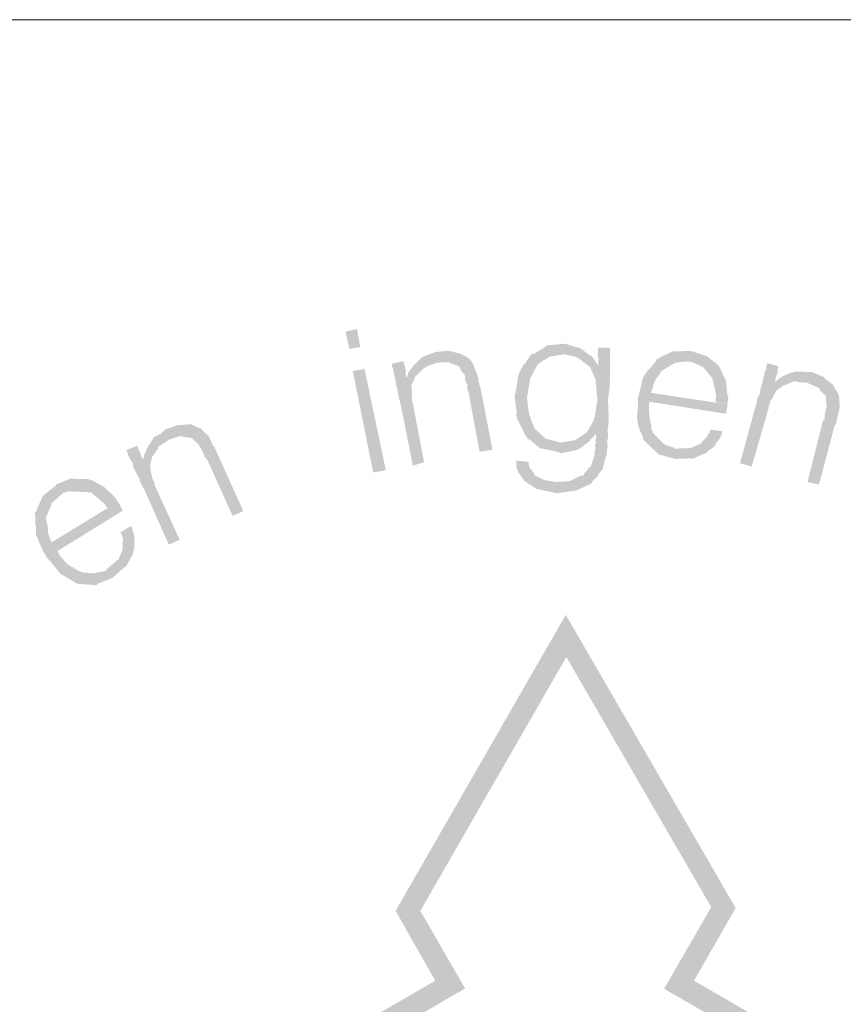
# Model space of a CAD drawing. Header units: metres. Extents: x 150886 to 151012, y 450412 to 450501.
# Tile 13 of 25: x 150970.05 to 150972.92, y 450423.03 to 450426.45. Entities that reach past the tile are written whole.
import ezdxf

# ---------------------------------------------------------------- set-up
doc = ezdxf.new("R2010")
doc.units = ezdxf.units.M
doc.header["$MEASUREMENT"] = 0
doc.layers.add('STEMPEL', color=7, linetype='Continuous', lineweight=0)

# ---------------------------------------------------------------- blocks, each defined once
blk = doc.blocks.new('241')
at = {"layer": 'STEMPEL', "linetype": 'Continuous', "lineweight": 13}
for color, points in [(7, [(-25.0973, 6.7313), (-25.0913, 6.736), (-25.0787, 6.7487), (-25.0627, 6.7553), (-25.0473, 6.7607), (-25.0193, 6.7633), (-25.01, 6.762), (-24.9893, 6.7567), (-24.9833, 6.7533)]), (7, [(-25.0973, 6.7313), (-25.0913, 6.736), (-25.0787, 6.7487), (-25.0627, 6.7553), (-25.0473, 6.7607), (-25.0193, 6.7633), (-25.01, 6.762), (-24.9893, 6.7567), (-24.9833, 6.7533)]), (7, [(-24.756, 6.526), (-24.7733, 6.5313), (-24.8033, 6.5373), (-24.804, 6.5367), (-24.816, 6.5467), (-24.8187, 6.5487), (-24.8247, 6.5533), (-24.824, 6.554), (-24.8353, 6.5613), (-24.8347, 6.562), (-24.84, 6.5693), (-24.8467, 6.5827), (-24.846, 6.582), (-24.858, 6.6053), (-24.86, 6.6153), (-24.8587, 6.618), (-24.864, 6.6573), (-24.856, 6.6993), (-24.8573, 6.6993), (-24.8533, 6.7127), (-24.8433, 6.7313), (-24.8387, 6.7353), (-24.828, 6.7513), (-24.8273, 6.7527), (-24.8253, 6.7553), (-24.818, 6.7567), (-24.7927, 6.7727), (-24.79, 6.776), (-24.7473, 6.78), (-24.7213, 6.772), (-24.712, 6.77), (-24.688, 6.752), (-24.75, 6.7553), (-24.7707, 6.752), (-24.782, 6.75), (-24.7827, 6.7507), (-24.784, 6.7493), (-24.806, 6.7353), (-24.8113, 6.7307), (-24.8213, 6.7113), (-24.8287, 6.698), (-24.828, 6.696), (-24.8353, 6.6553), (-24.8307, 6.6173), (-24.8287, 6.6133), (-24.826, 6.604), (-24.816, 6.58), (-24.8153, 6.5807), (-24.7987, 6.566), (-24.792, 6.5593), (-24.7907, 6.5593), (-24.788, 6.5587), (-24.7573, 6.5507), (-24.696, 6.5493), (-24.6967, 6.5487), (-24.7027, 6.5453), (-24.704, 6.5427), (-24.7193, 6.5333), (-24.7213, 6.5333), (-24.744, 6.528)]), (7, [(-24.756, 6.526), (-24.7733, 6.5313), (-24.8033, 6.5373), (-24.804, 6.5367), (-24.816, 6.5467), (-24.8187, 6.5487), (-24.8247, 6.5533), (-24.824, 6.554), (-24.8353, 6.5613), (-24.8347, 6.562), (-24.84, 6.5693), (-24.8467, 6.5827), (-24.846, 6.582), (-24.858, 6.6053), (-24.86, 6.6153), (-24.8587, 6.618), (-24.864, 6.6573), (-24.856, 6.6993), (-24.8573, 6.6993), (-24.8533, 6.7127), (-24.8433, 6.7313), (-24.8387, 6.7353), (-24.828, 6.7513), (-24.8273, 6.7527), (-24.8253, 6.7553), (-24.818, 6.7567), (-24.7927, 6.7727), (-24.79, 6.776), (-24.7473, 6.78), (-24.7213, 6.772), (-24.712, 6.77), (-24.688, 6.752), (-24.75, 6.7553), (-24.7707, 6.752), (-24.782, 6.75), (-24.7827, 6.7507), (-24.784, 6.7493), (-24.806, 6.7353), (-24.8113, 6.7307), (-24.8213, 6.7113), (-24.8287, 6.698), (-24.828, 6.696), (-24.8353, 6.6553), (-24.8307, 6.6173), (-24.8287, 6.6133), (-24.826, 6.604), (-24.816, 6.58), (-24.8153, 6.5807), (-24.7987, 6.566), (-24.792, 6.5593), (-24.7907, 6.5593), (-24.788, 6.5587), (-24.7573, 6.5507), (-24.696, 6.5493), (-24.6967, 6.5487), (-24.7027, 6.5453), (-24.704, 6.5427), (-24.7193, 6.5333), (-24.7213, 6.5333), (-24.744, 6.528)]), (7, [(-24.6427, 6.728), (-24.67, 6.7287), (-24.6693, 6.7467), (-24.6713, 6.7487), (-24.67, 6.7693), (-24.6693, 6.7713), (-24.642, 6.77), (-24.6427, 6.7687), (-24.6427, 6.7473), (-24.642, 6.746)]), (7, [(-24.6427, 6.728), (-24.67, 6.7287), (-24.6693, 6.7467), (-24.6713, 6.7487), (-24.67, 6.7693), (-24.6693, 6.7713), (-24.642, 6.77), (-24.6427, 6.7687), (-24.6427, 6.7473), (-24.642, 6.746)]), (7, [(-24.3913, 6.73), (-24.4553, 6.738), (-24.4687, 6.7387), (-24.4887, 6.736), (-24.5353, 6.744), (-24.5273, 6.7473), (-24.5247, 6.7493), (-24.496, 6.7627), (-24.4173, 6.7507)]), (7, [(-24.3913, 6.73), (-24.4553, 6.738), (-24.4687, 6.7387), (-24.4887, 6.736), (-24.5353, 6.744), (-24.5273, 6.7473), (-24.5247, 6.7493), (-24.496, 6.7627), (-24.4173, 6.7507)]), (7, [(-24.4173, 6.7507), (-24.4922, 6.7621), (-24.4947, 6.762), (-24.496, 6.7627), (-24.4922, 6.7621), (-24.4553, 6.7633)]), (7, [(-24.4173, 6.7507), (-24.4922, 6.7621), (-24.4947, 6.762), (-24.496, 6.7627), (-24.4922, 6.7621), (-24.4553, 6.7633)]), (7, [(-25.1, 6.4973), (-25.128, 6.6387), (-25.13, 6.6433), (-25.13, 6.6453), (-25.132, 6.6547), (-25.1333, 6.6573), (-25.134, 6.662), (-25.1367, 6.6787), (-25.14, 6.686), (-25.14, 6.6953), (-25.1407, 6.6973), (-25.1433, 6.7087), (-25.1433, 6.7113), (-25.144, 6.712), (-25.146, 6.722), (-25.148, 6.7267), (-25.148, 6.734), (-25.122, 6.7393), (-25.12, 6.7313), (-25.1187, 6.7287), (-25.116, 6.716), (-25.1167, 6.712), (-25.1153, 6.702), (-25.0913, 6.7067), (-25.094, 6.7047), (-25.098, 6.6933), (-25.1033, 6.6853), (-25.102, 6.6673), (-25.1027, 6.6633), (-25.1027, 6.6613), (-25.102, 6.6507), (-25.102, 6.6473), (-25.1, 6.6427), (-25.074, 6.5047)]), (7, [(-25.1, 6.4973), (-25.128, 6.6387), (-25.13, 6.6433), (-25.13, 6.6453), (-25.132, 6.6547), (-25.1333, 6.6573), (-25.134, 6.662), (-25.1367, 6.6787), (-25.14, 6.686), (-25.14, 6.6953), (-25.1407, 6.6973), (-25.1433, 6.7087), (-25.1433, 6.7113), (-25.144, 6.712), (-25.146, 6.722), (-25.148, 6.7267), (-25.148, 6.734), (-25.122, 6.7393), (-25.12, 6.7313), (-25.1187, 6.7287), (-25.116, 6.716), (-25.1167, 6.712), (-25.1153, 6.702), (-25.0913, 6.7067), (-25.094, 6.7047), (-25.098, 6.6933), (-25.1033, 6.6853), (-25.102, 6.6673), (-25.1027, 6.6633), (-25.1027, 6.6613), (-25.102, 6.6507), (-25.102, 6.6473), (-25.1, 6.6427), (-25.074, 6.5047)]), (7, [(-25.11, 6.7147), (-25.106, 6.7187), (-25.106, 6.7193), (-25.102, 6.724), (-25.0973, 6.7313), (-24.9833, 6.7533), (-24.9773, 6.7507), (-25.044, 6.736), (-25.068, 6.7273), (-25.0713, 6.7247), (-25.0767, 6.7213)]), (7, [(-25.11, 6.7147), (-25.106, 6.7187), (-25.106, 6.7193), (-25.102, 6.724), (-25.0973, 6.7313), (-24.9833, 6.7533), (-24.9773, 6.7507), (-25.044, 6.736), (-25.068, 6.7273), (-25.0713, 6.7247), (-25.0767, 6.7213)]), (7, [(-24.98, 6.7093), (-24.9867, 6.7153), (-24.992, 6.7253), (-24.992, 6.7267), (-24.9933, 6.728), (-25.0093, 6.734), (-25.0113, 6.734), (-25.016, 6.736), (-25.0173, 6.7373), (-25.044, 6.736), (-24.9773, 6.7507), (-24.972, 6.7467), (-24.9707, 6.746), (-24.9667, 6.7427), (-24.9607, 6.7333), (-24.962, 6.732), (-24.9607, 6.7327), (-24.956, 6.722), (-24.9533, 6.7153), (-24.9527, 6.714)]), (7, [(-24.98, 6.7093), (-24.9867, 6.7153), (-24.992, 6.7253), (-24.992, 6.7267), (-24.9933, 6.728), (-25.0093, 6.734), (-25.0113, 6.734), (-25.016, 6.736), (-25.0173, 6.7373), (-25.044, 6.736), (-24.9773, 6.7507), (-24.972, 6.7467), (-24.9707, 6.746), (-24.9667, 6.7427), (-24.9607, 6.7333), (-24.962, 6.732), (-24.9607, 6.7327), (-24.956, 6.722), (-24.9533, 6.7153), (-24.9527, 6.714)]), (7, [(-24.6473, 6.6493), (-24.672, 6.65), (-24.676, 6.6913), (-24.6747, 6.6933), (-24.68, 6.7053), (-24.6887, 6.7253), (-24.6947, 6.73), (-24.7173, 6.7473), (-24.7267, 6.7507), (-24.75, 6.7553), (-24.688, 6.752), (-24.684, 6.7507), (-24.6827, 6.7473), (-24.682, 6.7473), (-24.67, 6.7287), (-24.6427, 6.728), (-24.6427, 6.724), (-24.6427, 6.7053), (-24.6433, 6.69), (-24.6427, 6.6893)]), (7, [(-24.6473, 6.6493), (-24.672, 6.65), (-24.676, 6.6913), (-24.6747, 6.6933), (-24.68, 6.7053), (-24.6887, 6.7253), (-24.6947, 6.73), (-24.7173, 6.7473), (-24.7267, 6.7507), (-24.75, 6.7553), (-24.688, 6.752), (-24.684, 6.7507), (-24.6827, 6.7473), (-24.682, 6.7473), (-24.67, 6.7287), (-24.6427, 6.728), (-24.6427, 6.724), (-24.6427, 6.7053), (-24.6433, 6.69), (-24.6427, 6.6893)]), (7, [(-24.492, 6.5127), (-24.53, 6.5233), (-24.532, 6.5253), (-24.5533, 6.5453), (-24.5547, 6.5473), (-24.5607, 6.5533), (-24.5627, 6.5553), (-24.5647, 6.5553), (-24.5687, 6.5713), (-24.57, 6.5713), (-24.5733, 6.5787), (-24.578, 6.5913), (-24.578, 6.5947), (-24.5787, 6.5993), (-24.58, 6.61), (-24.578, 6.6353), (-24.578, 6.6487), (-24.5787, 6.6533), (-24.5753, 6.6633), (-24.574, 6.67), (-24.5693, 6.6873), (-24.5687, 6.69), (-24.5693, 6.6913), (-24.5647, 6.704), (-24.554, 6.72), (-24.5513, 6.7207), (-24.5507, 6.7213), (-24.534, 6.7427), (-24.5347, 6.7433), (-24.5353, 6.744), (-24.4924, 6.7366), (-24.4927, 6.7373), (-24.4887, 6.736), (-24.4924, 6.7366), (-24.492, 6.7353), (-24.5227, 6.7173), (-24.5247, 6.7153), (-24.526, 6.712), (-24.5353, 6.6993), (-24.5413, 6.6873), (-24.542, 6.6867), (-24.542, 6.682), (-24.548, 6.666), (-24.3707, 6.6393), (-24.3707, 6.6333), (-24.3733, 6.6227), (-24.3727, 6.6173), (-24.5513, 6.6453), (-24.5527, 6.634), (-24.5507, 6.606), (-24.548, 6.5933), (-24.546, 6.5873), (-24.548, 6.586), (-24.5427, 6.5733), (-24.5373, 6.5667), (-24.5347, 6.5647), (-24.52, 6.5493), (-24.5127, 6.5447), (-24.494, 6.5387), (-24.4913, 6.5353), (-24.42, 6.5267), (-24.4507, 6.5133), (-24.458, 6.514)]), (7, [(-24.492, 6.5127), (-24.53, 6.5233), (-24.532, 6.5253), (-24.5533, 6.5453), (-24.5547, 6.5473), (-24.5607, 6.5533), (-24.5627, 6.5553), (-24.5647, 6.5553), (-24.5687, 6.5713), (-24.57, 6.5713), (-24.5733, 6.5787), (-24.578, 6.5913), (-24.578, 6.5947), (-24.5787, 6.5993), (-24.58, 6.61), (-24.578, 6.6353), (-24.578, 6.6487), (-24.5787, 6.6533), (-24.5753, 6.6633), (-24.574, 6.67), (-24.5693, 6.6873), (-24.5687, 6.69), (-24.5693, 6.6913), (-24.5647, 6.704), (-24.554, 6.72), (-24.5513, 6.7207), (-24.5507, 6.7213), (-24.534, 6.7427), (-24.5347, 6.7433), (-24.5353, 6.744), (-24.4924, 6.7366), (-24.4927, 6.7373), (-24.4887, 6.736), (-24.4924, 6.7366), (-24.492, 6.7353), (-24.5227, 6.7173), (-24.5247, 6.7153), (-24.526, 6.712), (-24.5353, 6.6993), (-24.5413, 6.6873), (-24.542, 6.6867), (-24.542, 6.682), (-24.548, 6.666), (-24.3707, 6.6393), (-24.3707, 6.6333), (-24.3733, 6.6227), (-24.3727, 6.6173), (-24.5513, 6.6453), (-24.5527, 6.634), (-24.5507, 6.606), (-24.548, 6.5933), (-24.546, 6.5873), (-24.548, 6.586), (-24.5427, 6.5733), (-24.5373, 6.5667), (-24.5347, 6.5647), (-24.52, 6.5493), (-24.5127, 6.5447), (-24.494, 6.5387), (-24.4913, 6.5353), (-24.42, 6.5267), (-24.4507, 6.5133), (-24.458, 6.514)]), (7, [(-24.3753, 6.6933), (-24.404, 6.6973), (-24.4053, 6.6993), (-24.426, 6.7253), (-24.4313, 6.726), (-24.4313, 6.728), (-24.448, 6.7353), (-24.4553, 6.738), (-24.3913, 6.73), (-24.39, 6.7267), (-24.3867, 6.7227), (-24.386, 6.7193), (-24.374, 6.6947)]), (7, [(-24.3753, 6.6933), (-24.404, 6.6973), (-24.4053, 6.6993), (-24.426, 6.7253), (-24.4313, 6.726), (-24.4313, 6.728), (-24.448, 6.7353), (-24.4553, 6.738), (-24.3913, 6.73), (-24.39, 6.7267), (-24.3867, 6.7227), (-24.386, 6.7193), (-24.374, 6.6947)]), (7, [(-25.1153, 6.702), (-25.1133, 6.7033), (-25.11, 6.7147), (-25.0767, 6.7213), (-25.0913, 6.7067)]), (7, [(-25.1153, 6.702), (-25.1133, 6.7033), (-25.11, 6.7147), (-25.0767, 6.7213), (-25.0913, 6.7067)]), (7, [(-24.9453, 6.5293), (-24.9713, 6.67), (-24.974, 6.672), (-24.974, 6.6767), (-24.9733, 6.686), (-24.976, 6.6887), (-24.978, 6.6927), (-24.98, 6.7093), (-24.9527, 6.714), (-24.948, 6.7), (-24.948, 6.6933), (-24.9467, 6.692), (-24.9453, 6.6833), (-24.9427, 6.678), (-24.9427, 6.6753), (-24.9153, 6.534)]), (7, [(-24.9453, 6.5293), (-24.9713, 6.67), (-24.974, 6.672), (-24.974, 6.6767), (-24.9733, 6.686), (-24.976, 6.6887), (-24.978, 6.6927), (-24.98, 6.7093), (-24.9527, 6.714), (-24.948, 6.7), (-24.948, 6.6933), (-24.9467, 6.692), (-24.9453, 6.6833), (-24.9427, 6.678), (-24.9427, 6.6753), (-24.9153, 6.534)]), (7, [(-24.314, 6.4953), (-24.3413, 6.5027), (-24.304, 6.6387), (-24.302, 6.6433), (-24.302, 6.6467), (-24.3, 6.6567), (-24.298, 6.6573), (-24.296, 6.662), (-24.2927, 6.6793), (-24.29, 6.6867), (-24.288, 6.696), (-24.288, 6.6973), (-24.2847, 6.7087), (-24.284, 6.712), (-24.2847, 6.7127), (-24.28, 6.7213), (-24.2807, 6.7267), (-24.278, 6.7347), (-24.252, 6.728), (-24.254, 6.7193), (-24.254, 6.7133), (-24.2573, 6.7053), (-24.2587, 6.7047), (-24.2587, 6.7), (-24.26, 6.6907), (-24.262, 6.69), (-24.2393, 6.6853), (-24.2407, 6.6833), (-24.252, 6.6753), (-24.258, 6.6693), (-24.266, 6.654), (-24.2687, 6.6493), (-24.2707, 6.6487), (-24.2727, 6.6373), (-24.2753, 6.6367), (-24.2747, 6.6313)]), (7, [(-24.314, 6.4953), (-24.3413, 6.5027), (-24.304, 6.6387), (-24.302, 6.6433), (-24.302, 6.6467), (-24.3, 6.6567), (-24.298, 6.6573), (-24.296, 6.662), (-24.2927, 6.6793), (-24.29, 6.6867), (-24.288, 6.696), (-24.288, 6.6973), (-24.2847, 6.7087), (-24.284, 6.712), (-24.2847, 6.7127), (-24.28, 6.7213), (-24.2807, 6.7267), (-24.278, 6.7347), (-24.252, 6.728), (-24.254, 6.7193), (-24.254, 6.7133), (-24.2573, 6.7053), (-24.2587, 6.7047), (-24.2587, 6.7), (-24.26, 6.6907), (-24.262, 6.69), (-24.2393, 6.6853), (-24.2407, 6.6833), (-24.252, 6.6753), (-24.258, 6.6693), (-24.266, 6.654), (-24.2687, 6.6493), (-24.2707, 6.6487), (-24.2727, 6.6373), (-24.2753, 6.6367), (-24.2747, 6.6313)]), (7, [(-24.122, 6.6767), (-24.234, 6.708), (-24.2267, 6.7113), (-24.2113, 6.7153), (-24.192, 6.7147), (-24.1747, 6.714), (-24.1467, 6.7027), (-24.1427, 6.6973), (-24.1253, 6.6847)]), (7, [(-24.122, 6.6767), (-24.234, 6.708), (-24.2267, 6.7113), (-24.2113, 6.7153), (-24.192, 6.7147), (-24.1747, 6.714), (-24.1467, 6.7027), (-24.1427, 6.6973), (-24.1253, 6.6847)]), (7, [(-24.3707, 6.6393), (-24.398, 6.6447), (-24.3967, 6.6613), (-24.3973, 6.6647), (-24.398, 6.666), (-24.4, 6.6773), (-24.4047, 6.696), (-24.404, 6.6973), (-24.3753, 6.6933), (-24.3733, 6.6913), (-24.372, 6.674), (-24.3707, 6.6613), (-24.37, 6.66), (-24.368, 6.6567)]), (7, [(-24.3707, 6.6393), (-24.398, 6.6447), (-24.3967, 6.6613), (-24.3973, 6.6647), (-24.398, 6.666), (-24.4, 6.6773), (-24.4047, 6.696), (-24.404, 6.6973), (-24.3753, 6.6933), (-24.3733, 6.6913), (-24.372, 6.674), (-24.3707, 6.6613), (-24.37, 6.66), (-24.368, 6.6567)]), (7, [(-24.2373, 6.6833), (-24.2393, 6.6853), (-24.262, 6.69), (-24.26, 6.6907), (-24.2513, 6.6987), (-24.22, 6.6913)]), (7, [(-24.2373, 6.6833), (-24.2393, 6.6853), (-24.262, 6.69), (-24.26, 6.6907), (-24.2513, 6.6987), (-24.22, 6.6913)]), (7, [(-24.118, 6.6713), (-24.1853, 6.6893), (-24.208, 6.6913), (-24.2133, 6.6933), (-24.22, 6.6913), (-24.2513, 6.6987), (-24.2467, 6.7013), (-24.246, 6.702), (-24.2407, 6.7053), (-24.234, 6.708), (-24.122, 6.6767)]), (7, [(-24.118, 6.6713), (-24.1853, 6.6893), (-24.208, 6.6913), (-24.2133, 6.6933), (-24.22, 6.6913), (-24.2513, 6.6987), (-24.2467, 6.7013), (-24.246, 6.702), (-24.2407, 6.7053), (-24.234, 6.708), (-24.122, 6.6767)]), (7, [(-24.1107, 6.628), (-24.14, 6.6373), (-24.142, 6.6453), (-24.142, 6.6567), (-24.1433, 6.6573), (-24.1413, 6.658), (-24.1533, 6.67), (-24.1547, 6.6713), (-24.158, 6.6773), (-24.1587, 6.6773), (-24.1853, 6.6893), (-24.118, 6.6713), (-24.114, 6.6653), (-24.112, 6.66), (-24.1107, 6.6493), (-24.1107, 6.6487), (-24.11, 6.636)]), (7, [(-24.1107, 6.628), (-24.14, 6.6373), (-24.142, 6.6453), (-24.142, 6.6567), (-24.1433, 6.6573), (-24.1413, 6.658), (-24.1533, 6.67), (-24.1547, 6.6713), (-24.158, 6.6773), (-24.1587, 6.6773), (-24.1853, 6.6893), (-24.118, 6.6713), (-24.114, 6.6653), (-24.112, 6.66), (-24.1107, 6.6493), (-24.1107, 6.6487), (-24.11, 6.636)]), (7, [(-24.696, 6.5493), (-24.7573, 6.5507), (-24.7233, 6.556), (-24.7227, 6.5573), (-24.7127, 6.5633), (-24.6987, 6.5727), (-24.6947, 6.5767), (-24.6947, 6.5773), (-24.682, 6.5993), (-24.6793, 6.608), (-24.678, 6.6113), (-24.672, 6.65), (-24.6473, 6.6493), (-24.646, 6.61), (-24.646, 6.6073), (-24.646, 6.5973), (-24.6487, 6.5753), (-24.6467, 6.5733), (-24.6473, 6.5707), (-24.676, 6.5713), (-24.682, 6.5627), (-24.6893, 6.5573), (-24.688, 6.5553), (-24.6893, 6.5553)]), (7, [(-24.696, 6.5493), (-24.7573, 6.5507), (-24.7233, 6.556), (-24.7227, 6.5573), (-24.7127, 6.5633), (-24.6987, 6.5727), (-24.6947, 6.5767), (-24.6947, 6.5773), (-24.682, 6.5993), (-24.6793, 6.608), (-24.678, 6.6113), (-24.672, 6.65), (-24.6473, 6.6493), (-24.646, 6.61), (-24.646, 6.6073), (-24.646, 6.5973), (-24.6487, 6.5753), (-24.6467, 6.5733), (-24.6473, 6.5707), (-24.676, 6.5713), (-24.682, 6.5627), (-24.6893, 6.5573), (-24.688, 6.5553), (-24.6893, 6.5553)]), (7, [(-24.158, 6.4533), (-24.1847, 6.4593), (-24.15, 6.5967), (-24.148, 6.6027), (-24.1453, 6.6033), (-24.1447, 6.614), (-24.144, 6.6167), (-24.144, 6.62), (-24.14, 6.6373), (-24.1107, 6.628), (-24.1147, 6.6113), (-24.116, 6.6093), (-24.116, 6.6053), (-24.118, 6.596), (-24.1193, 6.5933), (-24.122, 6.5893)]), (7, [(-24.158, 6.4533), (-24.1847, 6.4593), (-24.15, 6.5967), (-24.148, 6.6027), (-24.1453, 6.6033), (-24.1447, 6.614), (-24.144, 6.6167), (-24.144, 6.62), (-24.14, 6.6373), (-24.1107, 6.628), (-24.1147, 6.6113), (-24.116, 6.6093), (-24.116, 6.6053), (-24.118, 6.596), (-24.1193, 6.5933), (-24.122, 6.5893)]), (7, [(-25.7227, 6.5233), (-25.7213, 6.526), (-25.72, 6.528), (-25.7173, 6.5353), (-25.7147, 6.5413), (-25.61, 6.5913), (-25.602, 6.5873), (-25.664, 6.558), (-25.6847, 6.5447), (-25.6893, 6.5427), (-25.692, 6.5353)]), (7, [(-25.7227, 6.5233), (-25.7213, 6.526), (-25.72, 6.528), (-25.7173, 6.5353), (-25.7147, 6.5413), (-25.61, 6.5913), (-25.602, 6.5873), (-25.664, 6.558), (-25.6847, 6.5447), (-25.6893, 6.5427), (-25.692, 6.5353)]), (7, [(-25.7147, 6.5413), (-25.71, 6.5473), (-25.7007, 6.5633), (-25.6847, 6.5713), (-25.6733, 6.5813), (-25.6447, 6.5913), (-25.6373, 6.5913), (-25.6147, 6.5933), (-25.61, 6.5913)]), (7, [(-25.7147, 6.5413), (-25.71, 6.5473), (-25.7007, 6.5633), (-25.6847, 6.5713), (-25.6733, 6.5813), (-25.6447, 6.5913), (-25.6373, 6.5913), (-25.6147, 6.5933), (-25.61, 6.5913)]), (7, [(-25.5967, 6.546), (-25.602, 6.5513), (-25.61, 6.5587), (-25.612, 6.5613), (-25.6133, 6.5613), (-25.6313, 6.564), (-25.6367, 6.5653), (-25.6367, 6.5667), (-25.664, 6.558), (-25.602, 6.5873), (-25.596, 6.584), (-25.5907, 6.5827), (-25.584, 6.574), (-25.582, 6.574), (-25.574, 6.566), (-25.57, 6.558)]), (7, [(-25.5967, 6.546), (-25.602, 6.5513), (-25.61, 6.5587), (-25.612, 6.5613), (-25.6133, 6.5613), (-25.6313, 6.564), (-25.6367, 6.5653), (-25.6367, 6.5667), (-25.664, 6.558), (-25.602, 6.5873), (-25.596, 6.584), (-25.5907, 6.5827), (-25.584, 6.574), (-25.582, 6.574), (-25.574, 6.566), (-25.57, 6.558)]), (7, [(-24.4187, 6.526), (-24.42, 6.5267), (-24.4913, 6.5353), (-24.488, 6.5367), (-24.4567, 6.538), (-24.454, 6.5387), (-24.4293, 6.5493), (-24.4313, 6.5513), (-24.426, 6.5553), (-24.4147, 6.568), (-24.416, 6.5693), (-24.412, 6.574), (-24.41, 6.5807), (-24.3827, 6.5773), (-24.3833, 6.5693), (-24.3867, 6.564), (-24.386, 6.5633), (-24.3953, 6.5513), (-24.3987, 6.5453), (-24.398, 6.544), (-24.4127, 6.5327), (-24.416, 6.5313)]), (7, [(-24.4187, 6.526), (-24.42, 6.5267), (-24.4913, 6.5353), (-24.488, 6.5367), (-24.4567, 6.538), (-24.454, 6.5387), (-24.4293, 6.5493), (-24.4313, 6.5513), (-24.426, 6.5553), (-24.4147, 6.568), (-24.416, 6.5693), (-24.412, 6.574), (-24.41, 6.5807), (-24.3827, 6.5773), (-24.3833, 6.5693), (-24.3867, 6.564), (-24.386, 6.5633), (-24.3953, 6.5513), (-24.3987, 6.5453), (-24.398, 6.544), (-24.4127, 6.5327), (-24.416, 6.5313)]), (7, [(-25.518, 6.3807), (-25.5767, 6.5107), (-25.58, 6.514), (-25.582, 6.5153), (-25.586, 6.5273), (-25.5867, 6.5273), (-25.5893, 6.5327), (-25.5967, 6.546), (-25.57, 6.558), (-25.5633, 6.5433), (-25.56, 6.5407), (-25.56, 6.5393), (-25.5547, 6.528), (-25.5533, 6.5253), (-25.552, 6.522), (-25.4933, 6.392)]), (7, [(-25.518, 6.3807), (-25.5767, 6.5107), (-25.58, 6.514), (-25.582, 6.5153), (-25.586, 6.5273), (-25.5867, 6.5273), (-25.5893, 6.5327), (-25.5967, 6.546), (-25.57, 6.558), (-25.5633, 6.5433), (-25.56, 6.5407), (-25.56, 6.5393), (-25.5547, 6.528), (-25.5533, 6.5253), (-25.552, 6.522), (-25.4933, 6.392)]), (7, [(-24.6853, 6.4573), (-24.7673, 6.4593), (-24.736, 6.4613), (-24.7153, 6.472), (-24.7033, 6.4753), (-24.7033, 6.478), (-24.694, 6.4887), (-24.694, 6.4907), (-24.688, 6.4947), (-24.6853, 6.5007), (-24.678, 6.5233), (-24.6787, 6.5253), (-24.678, 6.528), (-24.6793, 6.5313), (-24.6767, 6.5327), (-24.6773, 6.542), (-24.678, 6.5433), (-24.6767, 6.5473), (-24.676, 6.5473), (-24.6753, 6.5533), (-24.6773, 6.5547), (-24.6747, 6.562), (-24.676, 6.5713), (-24.6473, 6.5707), (-24.6473, 6.5613), (-24.65, 6.554), (-24.6487, 6.5547), (-24.6493, 6.5467), (-24.6473, 6.542), (-24.6487, 6.5413), (-24.65, 6.532), (-24.6487, 6.5307), (-24.6507, 6.5267), (-24.6507, 6.5233), (-24.6573, 6.5007), (-24.658, 6.4947), (-24.6607, 6.488), (-24.6613, 6.4873), (-24.67, 6.4773), (-24.6707, 6.4733), (-24.6753, 6.4693), (-24.6827, 6.4613)]), (7, [(-24.6853, 6.4573), (-24.7673, 6.4593), (-24.736, 6.4613), (-24.7153, 6.472), (-24.7033, 6.4753), (-24.7033, 6.478), (-24.694, 6.4887), (-24.694, 6.4907), (-24.688, 6.4947), (-24.6853, 6.5007), (-24.678, 6.5233), (-24.6787, 6.5253), (-24.678, 6.528), (-24.6793, 6.5313), (-24.6767, 6.5327), (-24.6773, 6.542), (-24.678, 6.5433), (-24.6767, 6.5473), (-24.676, 6.5473), (-24.6753, 6.5533), (-24.6773, 6.5547), (-24.6747, 6.562), (-24.676, 6.5713), (-24.6473, 6.5707), (-24.6473, 6.5613), (-24.65, 6.554), (-24.6487, 6.5547), (-24.6493, 6.5467), (-24.6473, 6.542), (-24.6487, 6.5413), (-24.65, 6.532), (-24.6487, 6.5307), (-24.6507, 6.5267), (-24.6507, 6.5233), (-24.6573, 6.5007), (-24.658, 6.4947), (-24.6607, 6.488), (-24.6613, 6.4873), (-24.67, 6.4773), (-24.6707, 6.4733), (-24.6753, 6.4693), (-24.6827, 6.4613)]), (7, [(-25.666, 6.314), (-25.724, 6.4447), (-25.7267, 6.4473), (-25.7273, 6.4507), (-25.732, 6.4593), (-25.7333, 6.4607), (-25.7333, 6.4653), (-25.7407, 6.4793), (-25.7413, 6.48), (-25.7447, 6.4873), (-25.75, 6.4973), (-25.748, 6.4987), (-25.7527, 6.508), (-25.756, 6.5113), (-25.7553, 6.512), (-25.7607, 6.5213), (-25.7607, 6.5253), (-25.7647, 6.5333), (-25.7393, 6.5433), (-25.736, 6.536), (-25.7347, 6.532), (-25.7307, 6.522), (-25.73, 6.5193), (-25.7253, 6.5113), (-25.726, 6.5093), (-25.7027, 6.52), (-25.7047, 6.5173), (-25.7073, 6.5053), (-25.7093, 6.4967), (-25.7067, 6.4787), (-25.7053, 6.4733), (-25.7053, 6.4713), (-25.702, 6.462), (-25.6987, 6.4593), (-25.7, 6.4547), (-25.6407, 6.3253)]), (7, [(-25.666, 6.314), (-25.724, 6.4447), (-25.7267, 6.4473), (-25.7273, 6.4507), (-25.732, 6.4593), (-25.7333, 6.4607), (-25.7333, 6.4653), (-25.7407, 6.4793), (-25.7413, 6.48), (-25.7447, 6.4873), (-25.75, 6.4973), (-25.748, 6.4987), (-25.7527, 6.508), (-25.756, 6.5113), (-25.7553, 6.512), (-25.7607, 6.5213), (-25.7607, 6.5253), (-25.7647, 6.5333), (-25.7393, 6.5433), (-25.736, 6.536), (-25.7347, 6.532), (-25.7307, 6.522), (-25.73, 6.5193), (-25.7253, 6.5113), (-25.726, 6.5093), (-25.7027, 6.52), (-25.7047, 6.5173), (-25.7073, 6.5053), (-25.7093, 6.4967), (-25.7067, 6.4787), (-25.7053, 6.4733), (-25.7053, 6.4713), (-25.702, 6.462), (-25.6987, 6.4593), (-25.7, 6.4547), (-25.6407, 6.3253)]), (7, [(-25.726, 6.5093), (-25.7253, 6.5113), (-25.7227, 6.5233), (-25.692, 6.5353), (-25.7027, 6.52)]), (7, [(-25.726, 6.5093), (-25.7253, 6.5113), (-25.7227, 6.5233), (-25.692, 6.5353), (-25.7027, 6.52)]), (7, [(-24.718, 6.4407), (-24.8133, 6.4433), (-24.8407, 6.4613), (-24.844, 6.4653), (-24.8507, 6.4753), (-24.8547, 6.4807), (-24.856, 6.4833), (-24.86, 6.494), (-24.8593, 6.4967), (-24.86, 6.5013), (-24.86, 6.5073), (-24.8613, 6.5087), (-24.8313, 6.506), (-24.8313, 6.5), (-24.83, 6.494), (-24.83, 6.4933), (-24.8213, 6.4827), (-24.8193, 6.4793), (-24.8173, 6.4747), (-24.794, 6.4633), (-24.7673, 6.4593), (-24.6853, 6.4573), (-24.684, 6.4567)]), (7, [(-24.718, 6.4407), (-24.8133, 6.4433), (-24.8407, 6.4613), (-24.844, 6.4653), (-24.8507, 6.4753), (-24.8547, 6.4807), (-24.856, 6.4833), (-24.86, 6.494), (-24.8593, 6.4967), (-24.86, 6.5013), (-24.86, 6.5073), (-24.8613, 6.5087), (-24.8313, 6.506), (-24.8313, 6.5), (-24.83, 6.494), (-24.83, 6.4933), (-24.8213, 6.4827), (-24.8193, 6.4793), (-24.8173, 6.4747), (-24.794, 6.4633), (-24.7673, 6.4593), (-24.6853, 6.4573), (-24.684, 6.4567)]), (7, [(-25.9773, 6.3873), (-25.9713, 6.394), (-25.9713, 6.3973), (-25.958, 6.4273), (-25.89, 6.4667), (-25.8593, 6.466), (-25.912, 6.4333), (-25.9207, 6.4253), (-25.936, 6.4113)]), (7, [(-25.9773, 6.3873), (-25.9713, 6.394), (-25.9713, 6.3973), (-25.958, 6.4273), (-25.89, 6.4667), (-25.8593, 6.466), (-25.912, 6.4333), (-25.9207, 6.4253), (-25.936, 6.4113)]), (7, [(-25.958, 6.4273), (-25.9273, 6.4513), (-25.928, 6.4533), (-25.892, 6.468), (-25.89, 6.4667)]), (7, [(-25.958, 6.4273), (-25.9273, 6.4513), (-25.928, 6.4533), (-25.892, 6.468), (-25.89, 6.4667)]), (7, [(-25.9507, 6.44), (-25.846, 6.4353), (-25.82, 6.4493), (-25.8227, 6.4513), (-25.8467, 6.4647), (-25.848, 6.464), (-25.8493, 6.4633), (-25.852, 6.466), (-25.8593, 6.466), (-25.912, 6.4333), (-25.904, 6.436), (-25.8893, 6.44), (-25.8873, 6.44), (-25.882, 6.4427)]), (7, [(-25.912, 6.4333), (-25.8593, 6.466), (-25.852, 6.466), (-25.8493, 6.4633), (-25.848, 6.464), (-25.8467, 6.4647), (-25.8227, 6.4513), (-25.82, 6.4493), (-25.846, 6.4353), (-25.848, 6.4353), (-25.882, 6.4427), (-25.8873, 6.44), (-25.8893, 6.44), (-25.904, 6.436)]), (7, [(-25.8067, 6.3967), (-25.8173, 6.4113), (-25.82, 6.4127), (-25.822, 6.4147), (-25.8307, 6.422), (-25.8447, 6.4333), (-25.846, 6.4353), (-25.82, 6.4493), (-25.818, 6.45), (-25.806, 6.438), (-25.796, 6.4293), (-25.796, 6.4287), (-25.794, 6.4273), (-25.784, 6.4133)]), (7, [(-25.8067, 6.3967), (-25.8173, 6.4113), (-25.82, 6.4127), (-25.822, 6.4147), (-25.8307, 6.422), (-25.8447, 6.4333), (-25.846, 6.4353), (-25.82, 6.4493), (-25.818, 6.45), (-25.806, 6.438), (-25.796, 6.4293), (-25.796, 6.4287), (-25.794, 6.4273), (-25.784, 6.4133)]), (7, [(-24.766, 6.4333), (-24.8073, 6.442), (-24.8133, 6.4433), (-24.718, 6.4407), (-24.7213, 6.4393)]), (7, [(-24.766, 6.4333), (-24.8073, 6.442), (-24.8133, 6.4433), (-24.718, 6.4407), (-24.7213, 6.4393)]), (7, [(-25.8327, 6.22), (-25.8633, 6.222), (-25.8647, 6.222), (-25.876, 6.2233), (-25.878, 6.2233), (-25.8787, 6.2233), (-25.892, 6.2313), (-25.892, 6.232), (-25.898, 6.2347), (-25.912, 6.2433), (-25.9133, 6.2433), (-25.918, 6.2473), (-25.9247, 6.2553), (-25.9407, 6.2753), (-25.9507, 6.2853), (-25.9513, 6.2893), (-25.958, 6.2987), (-25.96, 6.3053), (-25.968, 6.3213), (-25.968, 6.3233), (-25.9687, 6.3253), (-25.974, 6.3367), (-25.974, 6.3553), (-25.974, 6.3573), (-25.9753, 6.36), (-25.976, 6.386), (-25.9773, 6.3873), (-25.9398, 6.4091), (-25.94, 6.4093), (-25.936, 6.4113), (-25.9398, 6.4091), (-25.938, 6.4073), (-25.952, 6.3747), (-25.9487, 6.3713), (-25.95, 6.3693), (-25.946, 6.352), (-25.946, 6.3393), (-25.9447, 6.3387), (-25.944, 6.334), (-25.938, 6.3193), (-25.784, 6.4133), (-25.7793, 6.406), (-25.774, 6.3953), (-25.772, 6.3933), (-25.924, 6.2993), (-25.9193, 6.2893), (-25.902, 6.2693), (-25.8927, 6.2633), (-25.8873, 6.2613), (-25.886, 6.2593), (-25.872, 6.2513), (-25.8633, 6.2493), (-25.8607, 6.2493), (-25.84, 6.2473), (-25.834, 6.2487), (-25.812, 6.2533), (-25.8107, 6.2553), (-25.7487, 6.2927), (-25.766, 6.262), (-25.77, 6.2607), (-25.796, 6.2373), (-25.832, 6.2227)]), (7, [(-25.8327, 6.22), (-25.8633, 6.222), (-25.8647, 6.222), (-25.876, 6.2233), (-25.878, 6.2233), (-25.8787, 6.2233), (-25.892, 6.2313), (-25.892, 6.232), (-25.898, 6.2347), (-25.912, 6.2433), (-25.9133, 6.2433), (-25.918, 6.2473), (-25.9247, 6.2553), (-25.9407, 6.2753), (-25.9507, 6.2853), (-25.9513, 6.2893), (-25.958, 6.2987), (-25.96, 6.3053), (-25.968, 6.3213), (-25.968, 6.3233), (-25.9687, 6.3253), (-25.974, 6.3367), (-25.974, 6.3553), (-25.974, 6.3573), (-25.9753, 6.36), (-25.976, 6.386), (-25.9773, 6.3873), (-25.9398, 6.4091), (-25.94, 6.4093), (-25.936, 6.4113), (-25.9398, 6.4091), (-25.938, 6.4073), (-25.952, 6.3747), (-25.9487, 6.3713), (-25.95, 6.3693), (-25.946, 6.352), (-25.946, 6.3393), (-25.9447, 6.3387), (-25.944, 6.334), (-25.938, 6.3193), (-25.784, 6.4133), (-25.7793, 6.406), (-25.774, 6.3953), (-25.772, 6.3933), (-25.924, 6.2993), (-25.9193, 6.2893), (-25.902, 6.2693), (-25.8927, 6.2633), (-25.8873, 6.2613), (-25.886, 6.2593), (-25.872, 6.2513), (-25.8633, 6.2493), (-25.8607, 6.2493), (-25.84, 6.2473), (-25.834, 6.2487), (-25.812, 6.2533), (-25.8107, 6.2553), (-25.7487, 6.2927), (-25.766, 6.262), (-25.77, 6.2607), (-25.796, 6.2373), (-25.832, 6.2227)]), (7, [(-25.8107, 6.2553), (-25.808, 6.2587), (-25.7847, 6.2787), (-25.7827, 6.2793), (-25.7727, 6.3033), (-25.7733, 6.304), (-25.7733, 6.3133), (-25.772, 6.3273), (-25.7727, 6.3273), (-25.774, 6.334), (-25.778, 6.3427), (-25.7533, 6.3573), (-25.75, 6.348), (-25.7487, 6.3433), (-25.748, 6.342), (-25.7453, 6.328), (-25.746, 6.322), (-25.7453, 6.3207), (-25.7467, 6.3013), (-25.748, 6.3007), (-25.7487, 6.2947), (-25.7487, 6.2927)]), (7, [(-25.8107, 6.2553), (-25.808, 6.2587), (-25.7847, 6.2787), (-25.7827, 6.2793), (-25.7727, 6.3033), (-25.7733, 6.304), (-25.7733, 6.3133), (-25.772, 6.3273), (-25.7727, 6.3273), (-25.774, 6.334), (-25.778, 6.3427), (-25.7533, 6.3573), (-25.75, 6.348), (-25.7487, 6.3433), (-25.748, 6.342), (-25.7453, 6.328), (-25.746, 6.322), (-25.7453, 6.3207), (-25.7467, 6.3013), (-25.748, 6.3007), (-25.7487, 6.2947), (-25.7487, 6.2927)]), (3, [(-25.936, 2.97), (-25.9853, 2.9713), (-25.986, 4.4153), (-26.1727, 4.4167), (-26.5753, 5.0953), (-25.7813, 5.0953), (-25.686, 4.9333), (-25.048, 5.3027), (-25.14, 5.4647), (-24.7453, 6.1513), (-24.3513, 5.4713), (-24.448, 5.3027), (-23.808, 4.9333), (-23.716, 5.0953), (-22.922, 5.096), (-23.322, 4.4153), (-23.51, 4.4153), (-23.51, 4.172), (-21.222, 4.1727), (-21.2233, 4.1227), (-23.5593, 4.1227), (-23.5593, 4.464), (-23.3507, 4.4647), (-23.01, 5.046), (-23.688, 5.046), (-23.792, 4.8653), (-24.5173, 5.284), (-24.408, 5.4733), (-24.744, 6.0533), (-25.0827, 5.4647), (-24.9787, 5.2847), (-25.7033, 4.8653), (-25.81, 5.0453), (-26.486, 5.0453), (-26.144, 4.4647), (-25.9347, 4.4633)])]:
    blk.add_hatch(color=color, dxfattribs=at).paths.add_polyline_path(points)
at = {"layer": 'STEMPEL', "color": 7, "linetype": 'Continuous', "lineweight": 13}
blk.add_line((-27.5487, 7.5313), (0.0013, 7.5313), dxfattribs=at)
blk.add_solid([(-25.256, 6.808), (-25.2473, 6.768), (-25.2293, 6.814), (-25.222, 6.772)], dxfattribs=at)
blk.add_solid([(-25.256, 6.808), (-25.2473, 6.768), (-25.2293, 6.814), (-25.222, 6.772)], dxfattribs=at)
at = {"layer": 'STEMPEL', "color": 7, "linetype": 'Continuous', "lineweight": 13, "extrusion": (0, 0, -1)}
blk.add_solid([(25.2393, 6.7167), (25.192, 6.4813), (25.212, 6.7213), (25.1627, 6.4867)], dxfattribs=at)
blk.add_solid([(25.2393, 6.7167), (25.192, 6.4813), (25.212, 6.7213), (25.1627, 6.4867)], dxfattribs=at)

msp = doc.modelspace()

# ---------------------------------------------------------------- block references
at = {"layer": 'STEMPEL', "color": 7, "linetype": 'Continuous', "lineweight": 0, "xscale": 1.5, "yscale": 1.5, "zscale": 1.5}
msp.add_blockref('241', (151009.07, 450415.155), dxfattribs=at)

doc.saveas('drawing.dxf')
